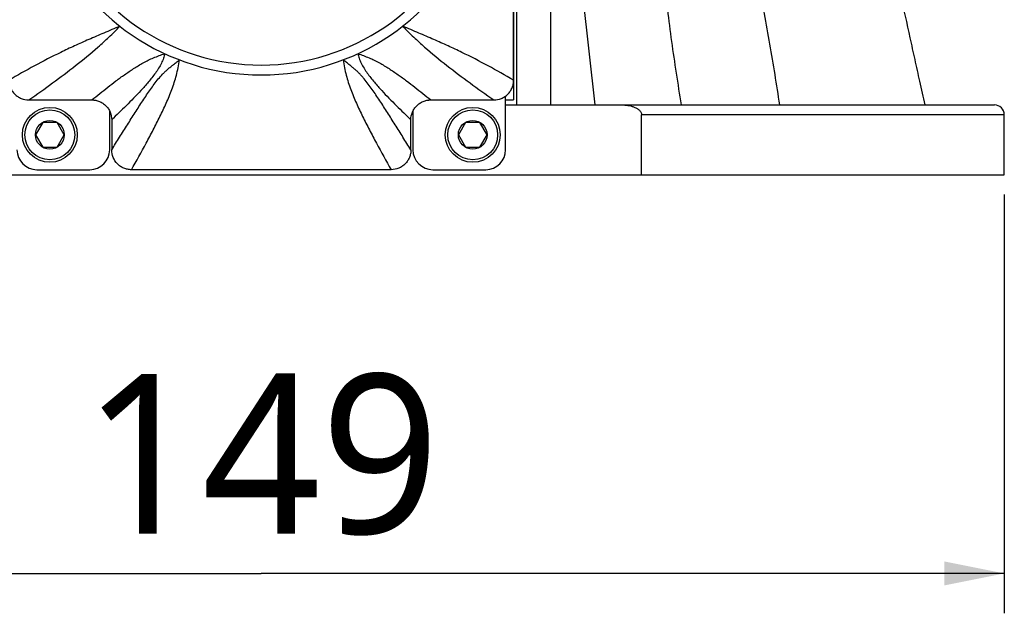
# Model space of a CAD drawing. Header units: millimetres. Extents: x 16 to 3344, y 34 to 2360.
# Tile 29 of 101: x 2676 to 2774, y 336 to 395. Entities that reach past the tile are written whole.
import ezdxf

# ---------------------------------------------------------------- set-up
doc = ezdxf.new("R2010")
doc.units = ezdxf.units.MM
doc.header["$LTSCALE"] = 185.02
doc.layers.get('0').update_dxf_attribs({"linetype": 'CONTINUOUS'})
doc.layers.add('BASE_ASM_PBL11', color=7, linetype='CONTINUOUS')
doc.layers.add('RIGHT_VIEW_VBL10', color=7, linetype='CONTINUOUS')
doc.styles.get("Standard").update_dxf_attribs({"font": 'malgun.ttf'})
doc.dimstyles.new('DIMSTYLE_2', dxfattribs={"dimtxt": 16, "dimasz": 6, "dimexe": 1, "dimexo": 0.5, "dimgap": 1, "dimtad": 1, "dimdsep": 46, "dimtxsty": 'Standard', "dimblk": '_FILLED', "dimblk1": '_FILLED', "dimblk2": '_FILLED', "dimcen": 0.09, "dimclrt": 134, "dimazin": 2, "dimtp": 0.5, "dimtm": 0.5, "dimtfac": 1, "dimtofl": 0, "dimtmove": 0, "dimatfit": 3, "dimldrblk": '_FILLED', "dimfxl": 1, "dimtolj": 1, "dimarcsym": 0})

# ---------------------------------------------------------------- blocks, each defined once
blk = doc.blocks.new('_FILLED')
at = {"color": 0, "linetype": 'ByBlock'}
blk.add_solid([(0, 0), (-1, 0.2), (-1, -0.2)], dxfattribs=at)
blk = doc.blocks.new('*D30')
at = {"color": 134, "transparency": 16777216}
for p, q in [((2568.557, 367.689), (2568.557, 325.689)), ((2717.557, 367.689), (2717.557, 325.689)), ((2568.557, 329.689), (2643.057, 329.689)), ((2717.557, 329.689), (2643.057, 329.689))]:
    blk.add_line(p, q, dxfattribs=at)
at = {"color": 134, "transparency": 16777216, "xscale": 6, "yscale": 6, "zscale": 6, "rotation": 180}
blk.add_blockref('_FILLED', (2568.557, 329.689), dxfattribs=at)
at = {"color": 134, "transparency": 16777216, "xscale": 6, "yscale": 6, "zscale": 6}
blk.add_blockref('_FILLED', (2717.557, 329.689), dxfattribs=at)
at = {"color": 134, "transparency": 16777216, "insert": (2643.057, 349.689), "char_height": 16, "width": 36.8, "attachment_point": 2, "line_spacing_factor": 0.9}
blk.add_mtext('149', dxfattribs=at)
blk = doc.blocks.new('BASE_ASM_PBL11', base_point=(2718.209, 456.455))
at = {"layer": 'BASE_ASM_PBL11', "color": 7}
for p, q in [((2668.674, 376.689), (2668.674, 450.989)), ((2672.057, 416.689), (2676.507, 376.689)), ((2672.057, 416.689), (2672.057, 376.689)), ((2668.357, 400.189), (2668.357, 377.189)), ((2667.557, 372.189), (2667.557, 377.58)), ((2667.557, 377.189), (2668.357, 377.189)), ((2667.557, 376.689), (2716.557, 376.689)), ((2627.857, 372.189), (2627.857, 376.066)), ((2628.057, 375.197), (2628.057, 372.184)), ((2658.057, 372.184), (2658.057, 375.197)), ((2658.257, 376.066), (2658.257, 372.189)), ((2717.557, 375.689), (2681.192, 375.689)), ((2681.192, 369.689), (2681.192, 375.689)), ((2717.557, 369.689), (2717.557, 375.689)), ((2621.136, 374.939), (2620.414, 373.689)), ((2622.579, 374.939), (2621.136, 374.939)), ((2623.301, 373.689), (2622.579, 374.939)), ((2663.536, 374.939), (2662.814, 373.689)), ((2664.979, 374.939), (2663.536, 374.939)), ((2665.701, 373.689), (2664.979, 374.939)), ((2620.414, 373.689), (2621.136, 372.439)), ((2622.579, 372.439), (2623.301, 373.689)), ((2662.814, 373.689), (2663.536, 372.439)), ((2664.979, 372.439), (2665.701, 373.689)), ((2621.136, 372.439), (2622.579, 372.439)), ((2663.536, 372.439), (2664.979, 372.439)), ((2568.557, 369.689), (2717.557, 369.689)), ((2620.557, 370.189), (2625.857, 370.189)), ((2656.079, 370.189), (2630.035, 370.189)), ((2660.257, 370.189), (2665.557, 370.189))]:
    blk.add_line(p, q, dxfattribs=at)
for centre, radius in [((2621.857, 373.689), 2.75), ((2621.857, 373.689), 2.5), ((2664.257, 373.689), 2.75), ((2664.257, 373.689), 2.5), ((2621.857, 373.689), 1.443), ((2664.257, 373.689), 1.443)]:
    blk.add_circle(centre, radius, dxfattribs=at)
for centre, radius, start, end in [((2643.057, 402.689), 23, 133.0296, 46.97039), ((2643.057, 402.689), 22, 133.02959, 46.97048), ((2622.913, 2604.523), 2227.337, 269.918627, 270.081046), ((2663.202, 2604.498), 2227.312, 269.918953, 270.081374), ((2716.557, 375.689), 1, 0, 90), ((2620.557, 372.189), 2, 180, 270), ((2625.857, 372.189), 2, 270, 360), ((2660.257, 372.189), 2, 180, 270), ((2665.557, 372.189), 2, 270, 360)]:
    blk.add_arc(centre, radius, start, end, dxfattribs=at)
for points, knots in [([(2668.357, 379.167), (2668.355, 384.086), (2668.357, 393.924), (2668.36, 408.68), (2668.358, 423.436), (2668.355, 433.273), (2668.357, 438.192)], [0, 0, 0, 0, 0.25, 0.5, 0.75, 1, 1, 1, 1]), ([(2695.04, 376.689), (2694.891, 377.706), (2694.576, 379.741), (2693.892, 383.81), (2692.934, 388.895), (2691.835, 393.961), (2690.973, 397.493), (2690.448, 399.507), (2690.036, 401.013), (2689.603, 402.513), (2689.147, 404.007), (2688.661, 405.49), (2688.226, 406.714), (2687.854, 407.682), (2687.562, 408.401), (2687.302, 408.991), (2687.083, 409.456), (2686.914, 409.8), (2686.74, 410.141), (2686.56, 410.475), (2686.397, 410.744), (2686.259, 410.952), (2686.152, 411.103), (2686.044, 411.252), (2685.899, 411.446), (2685.715, 411.676), (2685.469, 411.914), (2685.236, 412.061), (2685.041, 412.124), (2684.898, 412.146), (2684.758, 412.149), (2684.622, 412.134), (2684.491, 412.101), (2684.324, 412.028), (2684.175, 411.912), (2684.051, 411.765), (2683.936, 411.593), (2683.815, 411.356), (2683.682, 411.059), (2683.568, 410.747), (2683.469, 410.421), (2683.352, 409.974), (2683.229, 409.4), (2683.11, 408.699), (2683.014, 407.985), (2682.936, 407.263), (2682.853, 406.288), (2682.781, 405.058), (2682.736, 403.573), (2682.727, 402.579), (2682.727, 402.08)], [0, 0, 0, 0, 0.063967, 0.128098, 0.256774, 0.385908, 0.450614, 0.482992, 0.515383, 0.547779, 0.580171, 0.612545, 0.644871, 0.661001, 0.677094, 0.693131, 0.701118, 0.70908, 0.717009, 0.724894, 0.732705, 0.736574, 0.740415, 0.744228, 0.748016, 0.755459, 0.762588, 0.769218, 0.772324, 0.775309, 0.778201, 0.78102, 0.783798, 0.786576, 0.792305, 0.795345, 0.79852, 0.805124, 0.811865, 0.818766, 0.825829, 0.833001, 0.847551, 0.862318, 0.877266, 0.892348, 0.907531, 0.938135, 0.968978, 1, 1, 1, 1]), ([(2702.057, 412.159), (2702.057, 412.156), (2702.06, 412.147), (2702.063, 412.128), (2702.07, 412.1), (2702.08, 412.062), (2702.091, 412.014), (2702.11, 411.931), (2702.137, 411.805), (2702.172, 411.634), (2702.209, 411.442), (2702.249, 411.235), (2702.306, 410.942), (2702.383, 410.563), (2702.478, 410.094), (2702.575, 409.609), (2702.674, 409.115), (2702.775, 408.612), (2702.912, 407.932), (2703.086, 407.071), (2703.298, 406.03), (2703.512, 404.979), (2703.728, 403.922), (2704.02, 402.502), (2704.389, 400.719), (2704.836, 398.572), (2705.288, 396.417), (2705.745, 394.257), (2706.207, 392.092), (2706.672, 389.925), (2707.299, 387.031), (2707.932, 384.136), (2708.573, 381.242), (2708.896, 379.794), (2709.057, 379.07)], [0, 0, 0, 0, 0.00025, 0.000812, 0.001672, 0.00283, 0.004292, 0.006053, 0.01041, 0.015657, 0.02153, 0.027822, 0.03436, 0.047961, 0.062165, 0.076812, 0.091761, 0.106928, 0.122267, 0.153339, 0.184792, 0.216517, 0.248447, 0.280535, 0.345067, 0.409945, 0.47507, 0.540377, 0.605822, 0.671374, 0.737008, 0.868445, 0.934215, 1, 1, 1, 1]), ([(2682.727, 402.08), (2682.727, 401.032), (2682.766, 398.929), (2682.915, 395.769), (2683.138, 392.598), (2683.523, 388.354), (2684.028, 384.109), (2684.643, 379.869), (2684.988, 377.749), (2685.169, 376.689)], [0, 0, 0, 0, 0.123149, 0.247086, 0.371607, 0.496591, 0.747668, 0.873691, 1, 1, 1, 1]), ([(2628.884, 384.575), (2628.346, 384.352), (2627.304, 383.913), (2625.782, 383.26), (2624.337, 382.617), (2622.511, 381.756), (2620.312, 380.627), (2618.601, 379.662), (2617.758, 379.167)], [0, 0, 0, 0, 0.141052, 0.274108, 0.401233, 0.524122, 0.763214, 1, 1, 1, 1]), ([(2619.749, 377.189), (2620.547, 377.75), (2622.128, 378.877), (2624.456, 380.621), (2626.337, 382.161), (2627.801, 383.496), (2628.522, 384.206), (2628.884, 384.575)], [0, 0, 0, 0, 0.248694, 0.494927, 0.741846, 0.868305, 1, 1, 1, 1]), ([(2668.356, 379.167), (2667.513, 379.662), (2665.802, 380.627), (2663.603, 381.756), (2661.778, 382.617), (2660.333, 383.26), (2658.811, 383.913), (2657.769, 384.352), (2657.231, 384.575)], [0, 0, 0, 0, 0.236789, 0.475881, 0.598768, 0.725892, 0.858946, 1, 1, 1, 1]), ([(2657.231, 384.575), (2657.593, 384.206), (2658.314, 383.496), (2659.778, 382.161), (2661.659, 380.621), (2663.987, 378.877), (2665.568, 377.75), (2666.365, 377.189)], [0, 0, 0, 0, 0.131695, 0.258154, 0.505073, 0.751306, 1, 1, 1, 1]), ([(2626.063, 377.189), (2626.589, 377.619), (2627.39, 378.264), (2628.488, 379.103), (2629.35, 379.731), (2630.253, 380.342), (2631.215, 380.926), (2632.258, 381.435), (2632.998, 381.706), (2633.378, 381.825)], [0, 0, 0, 0, 0.233948, 0.353821, 0.475964, 0.600856, 0.729318, 0.862922, 1, 1, 1, 1]), ([(2633.378, 381.825), (2633.365, 381.752), (2633.329, 381.599), (2633.226, 381.277), (2633.044, 380.858), (2632.764, 380.361), (2632.441, 379.876), (2632.092, 379.41), (2631.61, 378.827), (2630.764, 377.88), (2629.535, 376.628), (2628.544, 375.664), (2628.057, 375.197)], [0, 0, 0, 0, 0.025919, 0.054649, 0.117875, 0.185021, 0.253408, 0.321263, 0.387913, 0.517527, 0.764334, 1, 1, 1, 1]), ([(2628.057, 372.184), (2628.321, 372.606), (2628.846, 373.446), (2629.629, 374.693), (2630.402, 375.915), (2631.043, 376.91), (2631.556, 377.682), (2631.937, 378.24), (2632.323, 378.779), (2632.725, 379.291), (2633.081, 379.697), (2633.389, 380.005), (2633.638, 380.232), (2633.858, 380.42), (2634.047, 380.57), (2634.195, 380.688), (2634.35, 380.809), (2634.572, 380.981), (2634.744, 381.111), (2634.862, 381.199)], [0, 0, 0, 0, 0.131344, 0.260967, 0.388314, 0.512522, 0.573135, 0.632642, 0.690832, 0.747792, 0.80429, 0.832983, 0.862474, 0.893233, 0.909324, 0.925969, 0.943243, 0.961253, 1, 1, 1, 1]), ([(2630.036, 370.189), (2630.536, 371.071), (2631.275, 372.395), (2632.223, 374.174), (2632.901, 375.511), (2633.537, 376.86), (2634.11, 378.237), (2634.497, 379.429), (2634.729, 380.424), (2634.82, 380.937), (2634.862, 381.199)], [0, 0, 0, 0, 0.25168, 0.37646, 0.50046, 0.623715, 0.746595, 0.870578, 0.934212, 1, 1, 1, 1]), ([(2658.058, 372.184), (2657.794, 372.606), (2657.269, 373.445), (2656.486, 374.693), (2655.713, 375.915), (2655.071, 376.91), (2654.558, 377.682), (2654.177, 378.24), (2653.791, 378.779), (2653.455, 379.207), (2653.175, 379.534), (2652.957, 379.773), (2652.726, 380.005), (2652.519, 380.192), (2652.348, 380.342), (2652.212, 380.456), (2652.068, 380.57), (2651.919, 380.688), (2651.765, 380.809), (2651.543, 380.981), (2651.371, 381.111), (2651.253, 381.199)], [0, 0, 0, 0, 0.13134, 0.260984, 0.388341, 0.51255, 0.57316, 0.632671, 0.69088, 0.747831, 0.776078, 0.804399, 0.833065, 0.862503, 0.877672, 0.893256, 0.909344, 0.92598, 0.943239, 0.961242, 1, 1, 1, 1]), ([(2651.253, 381.199), (2651.295, 380.937), (2651.386, 380.424), (2651.618, 379.429), (2652.005, 378.237), (2652.578, 376.86), (2653.214, 375.511), (2653.892, 374.174), (2654.84, 372.395), (2655.579, 371.071), (2656.079, 370.189)], [0, 0, 0, 0, 0.065788, 0.129422, 0.253405, 0.376285, 0.49954, 0.62354, 0.74832, 1, 1, 1, 1]), ([(2652.737, 381.825), (2652.75, 381.752), (2652.787, 381.6), (2652.888, 381.277), (2653.071, 380.858), (2653.351, 380.362), (2653.674, 379.876), (2654.022, 379.41), (2654.387, 378.969), (2654.756, 378.545), (2655.482, 377.747), (2656.345, 376.867), (2657.331, 375.898), (2657.816, 375.428), (2658.058, 375.197)], [0, 0, 0, 0, 0.025885, 0.054613, 0.117815, 0.184997, 0.253361, 0.321259, 0.387876, 0.45327, 0.517484, 0.764321, 0.883226, 1, 1, 1, 1]), ([(2652.737, 381.825), (2653.117, 381.708), (2653.856, 381.435), (2654.9, 380.926), (2655.707, 380.436), (2656.321, 380.03), (2656.912, 379.623), (2657.626, 379.103), (2658.725, 378.264), (2659.526, 377.62), (2660.052, 377.189)], [0, 0, 0, 0, 0.137075, 0.270677, 0.399135, 0.461928, 0.524034, 0.646166, 0.766049, 1, 1, 1, 1]), ([(2617.758, 379.167), (2617.758, 379.038), (2617.783, 378.777), (2617.897, 378.402), (2618.083, 378.058), (2618.332, 377.755), (2618.638, 377.509), (2619.097, 377.265), (2619.491, 377.188), (2619.749, 377.188)], [0, 0, 0, 0, 0.125142, 0.250277, 0.37542, 0.500557, 0.625696, 0.750843, 1, 1, 1, 1]), ([(2666.365, 377.188), (2666.624, 377.188), (2667.018, 377.265), (2667.477, 377.509), (2667.783, 377.755), (2668.032, 378.058), (2668.218, 378.402), (2668.313, 378.715), (2668.351, 378.972), (2668.357, 379.102), (2668.357, 379.167)], [0, 0, 0, 0, 0.24912, 0.374249, 0.499369, 0.624487, 0.749612, 0.874728, 0.937366, 1, 1, 1, 1]), ([(2626.063, 377.188), (2626.096, 377.188), (2626.161, 377.187), (2626.291, 377.178), (2626.517, 377.144), (2626.832, 377.05), (2627.178, 376.864), (2627.483, 376.616), (2627.732, 376.311), (2627.98, 375.851), (2628.057, 375.456), (2628.057, 375.197)], [0, 0, 0, 0, 0.031329, 0.062658, 0.125299, 0.250424, 0.375557, 0.500683, 0.625809, 0.750942, 1, 1, 1, 1]), ([(2658.057, 375.197), (2658.057, 375.456), (2658.135, 375.851), (2658.383, 376.311), (2658.631, 376.616), (2658.937, 376.864), (2659.283, 377.05), (2659.598, 377.144), (2659.823, 377.178), (2659.954, 377.187), (2660.019, 377.188), (2660.052, 377.188)], [0, 0, 0, 0, 0.249058, 0.374191, 0.499317, 0.624443, 0.749576, 0.874701, 0.937342, 0.968671, 1, 1, 1, 1]), ([(2679.2, 376.689), (2679.401, 376.689), (2679.704, 376.667), (2680.099, 376.589), (2680.389, 376.501), (2680.666, 376.38), (2680.879, 376.241), (2681.024, 376.101), (2681.114, 375.979), (2681.177, 375.84), (2681.192, 375.739), (2681.192, 375.689)], [0, 0, 0, 0, 0.25004, 0.375141, 0.500225, 0.625267, 0.750197, 0.812719, 0.875205, 0.937631, 1, 1, 1, 1]), ([(2630.036, 370.189), (2629.904, 370.189), (2629.647, 370.214), (2629.269, 370.329), (2628.927, 370.513), (2628.522, 370.849), (2628.159, 371.401), (2628.057, 371.921), (2628.057, 372.184)], [0, 0, 0, 0, 0.125007, 0.250006, 0.375005, 0.500004, 0.750001, 1, 1, 1, 1]), ([(2658.057, 372.184), (2658.057, 372.052), (2658.033, 371.795), (2657.921, 371.417), (2657.74, 371.072), (2657.492, 370.765), (2657.193, 370.517), (2656.731, 370.267), (2656.342, 370.189), (2656.079, 370.189)], [0, 0, 0, 0, 0.125, 0.249999, 0.374998, 0.499996, 0.624995, 0.749994, 1, 1, 1, 1])]:
    blk.add_open_spline(points, degree=3, knots=knots, dxfattribs=at)
blk.add_open_spline([(2709.057, 379.07), (2709.235, 378.276), (2709.413, 377.483), (2709.592, 376.689)], degree=3, dxfattribs=at)
at = {"layer": 'BASE_ASM_PBL11', "color": 134}
dim = blk.add_linear_dim(base=(2717.557, 329.689), p1=(2568.557, 368.189), p2=(2717.557, 368.189), dimstyle='DIMSTYLE_2', dxfattribs=at)
dim.commit()
dim.dimension.update_dxf_attribs({"geometry": '*D30', "text_midpoint": (2643.416, 329.689), "dimtype": 160})
blk = doc.blocks.new('RIGHT_VIEW_VBL10', base_point=(2722.622, 751.589))
at = {"layer": 'BASE_ASM_PBL11'}
blk.add_blockref('BASE_ASM_PBL11', (2718.209, 456.455), dxfattribs=at)

msp = doc.modelspace()

# ---------------------------------------------------------------- block references
at = {"layer": 'RIGHT_VIEW_VBL10'}
msp.add_blockref('RIGHT_VIEW_VBL10', (2779.565, 761.4), dxfattribs=at)

doc.saveas('drawing.dxf')
